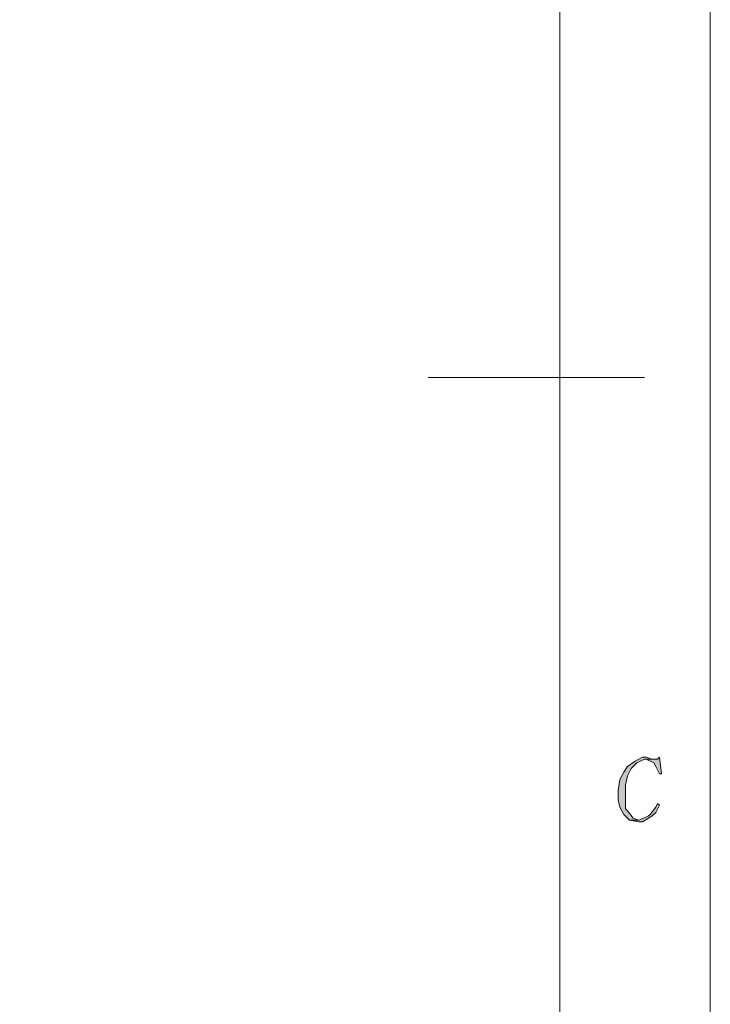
# Model space of a CAD drawing. Header units: millimetres. Extents: x -296 to 295, y -209 to 209.
# Tile 118 of 123: x 240 to 295, y -51 to 27. Entities that reach past the tile are written whole.
import ezdxf

# ---------------------------------------------------------------- set-up
doc = ezdxf.new("R2010")
doc.units = ezdxf.units.MM
doc.header["$MEASUREMENT"] = 0
doc.layers.add('layer 1', color=7, linetype='Continuous')

msp = doc.modelspace()

# ---------------------------------------------------------------- hatches: boundary and pattern name
at = {"layer": 'layer 1'}
h = msp.add_hatch(color=1, dxfattribs=at)
edge = h.paths.add_edge_path()
edge.add_spline(control_points=[(290.236, -31.3115), (290.236, -31.3115), (289.9369, -31.3115), (289.9369, -31.3115), (289.9369, -31.3115), (289.3388, -31.6049), (289.3388, -31.6049), (289.3388, -31.6049), (288.7406, -32.045), (288.7406, -32.045), (288.7406, -32.045), (288.4416, -32.485), (288.4416, -32.485), (288.4416, -32.485), (288.1425, -33.0718), (288.1425, -33.0718), (288.1425, -33.0718), (287.993, -33.952), (287.993, -33.952), (287.993, -33.952), (287.993, -34.6855), (287.993, -34.6855), (287.993, -34.6855), (288.1425, -35.2722), (288.1425, -35.2722), (288.1425, -35.2722), (288.4416, -35.859), (288.4416, -35.859), (288.4416, -35.859), (288.4416, -35.859), (288.4416, -35.859), (288.4416, -35.859), (288.8902, -36.2991), (288.8902, -36.2991), (288.8902, -36.2991), (289.6378, -36.2991), (289.6378, -36.2991), (289.6378, -36.2991), (289.1892, -36.1524), (289.1892, -36.1524), (289.1892, -36.1524), (288.7406, -35.5656), (288.7406, -35.5656), (288.7406, -35.5656), (288.5911, -35.4189), (288.5911, -35.4189), (288.5911, -35.4189), (288.5911, -34.6855), (288.5911, -34.6855), (288.5911, -34.6855), (288.5911, -33.952), (288.5911, -33.952), (288.5911, -33.952), (288.5911, -33.5119), (288.5911, -33.5119), (288.5911, -33.5119), (288.7406, -32.7784), (288.7406, -32.7784), (288.7406, -32.7784), (289.0397, -32.1917), (289.0397, -32.1917), (289.0397, -32.1917), (289.4883, -31.7516), (289.4883, -31.7516), (289.4883, -31.7516), (290.0864, -31.4582), (290.0864, -31.4582), (290.0864, -31.4582), (290.9837, -31.4582), (290.9837, -31.4582), (290.9837, -31.4582), (290.6846, -31.4582), (290.6846, -31.4582), (290.6846, -31.4582), (290.236, -31.3115), (290.236, -31.3115)], knot_values=[0, 0, 0, 0, 0.04, 0.04, 0.04, 0.08, 0.08, 0.08, 0.12, 0.12, 0.12, 0.16, 0.16, 0.16, 0.2, 0.2, 0.2, 0.24, 0.24, 0.24, 0.28, 0.28, 0.28, 0.32, 0.32, 0.32, 0.36, 0.36, 0.36, 0.4, 0.4, 0.4, 0.44, 0.44, 0.44, 0.48, 0.48, 0.48, 0.52, 0.52, 0.52, 0.56, 0.56, 0.56, 0.6, 0.6, 0.6, 0.64, 0.64, 0.64, 0.68, 0.68, 0.68, 0.72, 0.72, 0.72, 0.76, 0.76, 0.76, 0.8, 0.8, 0.8, 0.84, 0.84, 0.84, 0.88, 0.88, 0.88, 0.92, 0.92, 0.92, 0.96, 0.96, 0.96, 1, 1, 1, 1], degree=3, periodic=1)
h = msp.add_hatch(color=1, dxfattribs=at)
edge = h.paths.add_edge_path()
edge.add_spline(control_points=[(291.2827, -31.3115), (291.2827, -31.3115), (291.1332, -31.4582), (291.1332, -31.4582), (291.1332, -31.4582), (290.9837, -31.4582), (290.9837, -31.4582), (290.9837, -31.4582), (290.0864, -31.4582), (290.0864, -31.4582), (290.0864, -31.4582), (290.236, -31.4582), (290.236, -31.4582), (290.236, -31.4582), (290.8341, -31.7516), (290.8341, -31.7516), (290.8341, -31.7516), (290.9837, -32.045), (290.9837, -32.045), (290.9837, -32.045), (291.2827, -32.6317), (291.2827, -32.6317), (291.2827, -32.6317), (291.4323, -32.6317), (291.4323, -32.6317), (291.4323, -32.6317), (291.2827, -31.3115), (291.2827, -31.3115)], knot_values=[0, 0, 0, 0, 0.1111111, 0.1111111, 0.1111111, 0.2222222, 0.2222222, 0.2222222, 0.3333333, 0.3333333, 0.3333333, 0.4444444, 0.4444444, 0.4444444, 0.5555556, 0.5555556, 0.5555556, 0.6666667, 0.6666667, 0.6666667, 0.7777778, 0.7777778, 0.7777778, 0.8888889, 0.8888889, 0.8888889, 1, 1, 1, 1], degree=3, periodic=1)
h = msp.add_hatch(color=1, dxfattribs=at)
edge = h.paths.add_edge_path()
edge.add_spline(control_points=[(291.1332, -34.9788), (291.1332, -34.9788), (290.9837, -35.2722), (290.9837, -35.2722), (290.9837, -35.2722), (290.5351, -35.859), (290.5351, -35.859), (290.5351, -35.859), (290.3855, -36.0057), (290.3855, -36.0057), (290.3855, -36.0057), (289.6378, -36.2991), (289.6378, -36.2991), (289.6378, -36.2991), (288.8902, -36.2991), (288.8902, -36.2991), (288.8902, -36.2991), (289.6378, -36.4458), (289.6378, -36.4458), (289.6378, -36.4458), (289.9369, -36.4458), (289.9369, -36.4458), (289.9369, -36.4458), (290.6846, -36.0057), (290.6846, -36.0057), (290.6846, -36.0057), (290.9837, -35.7123), (290.9837, -35.7123), (290.9837, -35.7123), (291.2827, -35.1255), (291.2827, -35.1255), (291.2827, -35.1255), (291.1332, -34.9788), (291.1332, -34.9788)], knot_values=[0, 0, 0, 0, 0.0909091, 0.0909091, 0.0909091, 0.1818182, 0.1818182, 0.1818182, 0.2727273, 0.2727273, 0.2727273, 0.3636364, 0.3636364, 0.3636364, 0.4545455, 0.4545455, 0.4545455, 0.5454545, 0.5454545, 0.5454545, 0.6363636, 0.6363636, 0.6363636, 0.7272727, 0.7272727, 0.7272727, 0.8181818, 0.8181818, 0.8181818, 0.9090909, 0.9090909, 0.9090909, 1, 1, 1, 1], degree=3, periodic=1)

# ---------------------------------------------------------------- linework, layer by layer
at = {"layer": 'layer 1', "color": 1, "lineweight": 0}
msp.add_open_spline([(295.3283, 209.2747), (295.3283, 209.2747), (295.3283, -208.9236), (295.3283, -208.9236), (295.3283, -208.9236), (-296.1944, -208.9236), (-296.1944, -208.9236), (-296.1944, -208.9236), (-296.1944, 209.2747), (-296.1944, 209.2747), (-296.1944, 209.2747), (295.3283, 209.2747), (295.3283, 209.2747)], degree=3, knots=[0, 0, 0, 0, 0.25, 0.25, 0.25, 0.5, 0.5, 0.5, 0.75, 0.75, 0.75, 1, 1, 1, 1], dxfattribs=at)
at = {"layer": 'layer 1', "color": 5, "lineweight": 0}
msp.add_open_spline([(-281.2487, 194.7284), (-281.2487, 194.7284), (-281.2487, -197.0649), (-281.2487, -197.0649), (-281.2487, -197.0649), (283.3586, -197.0649), (283.3586, -197.0649)], degree=3, knots=[0, 0, 0, 0, 0.5, 0.5, 0.5, 1, 1, 1, 1], dxfattribs=at)
msp.add_open_spline([(283.3586, 194.7284), (283.3586, 194.7284), (283.3586, -197.0649), (283.3586, -197.0649)], degree=3, dxfattribs=at)
at = {"layer": 'layer 1', "color": 1, "lineweight": 0}
msp.add_open_spline([(290.0864, -1.0949), (290.0864, -1.0949), (272.8911, -1.0949), (272.8911, -1.0949)], degree=3, dxfattribs=at)
at = {"layer": 'layer 1', "lineweight": 0}
for points, knots in [([(290.236, -31.3115), (290.236, -31.3115), (289.9369, -31.3115), (289.9369, -31.3115), (289.9369, -31.3115), (289.3388, -31.6049), (289.3388, -31.6049), (289.3388, -31.6049), (288.7406, -32.045), (288.7406, -32.045), (288.7406, -32.045), (288.4416, -32.485), (288.4416, -32.485), (288.4416, -32.485), (288.1425, -33.0718), (288.1425, -33.0718), (288.1425, -33.0718), (287.993, -33.952), (287.993, -33.952), (287.993, -33.952), (287.993, -34.6855), (287.993, -34.6855), (287.993, -34.6855), (288.1425, -35.2722), (288.1425, -35.2722), (288.1425, -35.2722), (288.4416, -35.859), (288.4416, -35.859), (288.4416, -35.859), (288.4416, -35.859), (288.4416, -35.859), (288.4416, -35.859), (288.8902, -36.2991), (288.8902, -36.2991), (288.8902, -36.2991), (289.6378, -36.2991), (289.6378, -36.2991), (289.6378, -36.2991), (289.1892, -36.1524), (289.1892, -36.1524), (289.1892, -36.1524), (288.7406, -35.5656), (288.7406, -35.5656), (288.7406, -35.5656), (288.5911, -35.4189), (288.5911, -35.4189), (288.5911, -35.4189), (288.5911, -34.6855), (288.5911, -34.6855), (288.5911, -34.6855), (288.5911, -33.952), (288.5911, -33.952), (288.5911, -33.952), (288.5911, -33.5119), (288.5911, -33.5119), (288.5911, -33.5119), (288.7406, -32.7784), (288.7406, -32.7784), (288.7406, -32.7784), (289.0397, -32.1917), (289.0397, -32.1917), (289.0397, -32.1917), (289.4883, -31.7516), (289.4883, -31.7516), (289.4883, -31.7516), (290.0864, -31.4582), (290.0864, -31.4582), (290.0864, -31.4582), (290.9837, -31.4582), (290.9837, -31.4582), (290.9837, -31.4582), (290.6846, -31.4582), (290.6846, -31.4582), (290.6846, -31.4582), (290.236, -31.3115), (290.236, -31.3115)], [0, 0, 0, 0, 0.04, 0.04, 0.04, 0.08, 0.08, 0.08, 0.12, 0.12, 0.12, 0.16, 0.16, 0.16, 0.2, 0.2, 0.2, 0.24, 0.24, 0.24, 0.28, 0.28, 0.28, 0.32, 0.32, 0.32, 0.36, 0.36, 0.36, 0.4, 0.4, 0.4, 0.44, 0.44, 0.44, 0.48, 0.48, 0.48, 0.52, 0.52, 0.52, 0.56, 0.56, 0.56, 0.6, 0.6, 0.6, 0.64, 0.64, 0.64, 0.68, 0.68, 0.68, 0.72, 0.72, 0.72, 0.76, 0.76, 0.76, 0.8, 0.8, 0.8, 0.84, 0.84, 0.84, 0.88, 0.88, 0.88, 0.92, 0.92, 0.92, 0.96, 0.96, 0.96, 1, 1, 1, 1]), ([(291.2827, -31.3115), (291.2827, -31.3115), (291.1332, -31.4582), (291.1332, -31.4582), (291.1332, -31.4582), (290.9837, -31.4582), (290.9837, -31.4582), (290.9837, -31.4582), (290.0864, -31.4582), (290.0864, -31.4582), (290.0864, -31.4582), (290.236, -31.4582), (290.236, -31.4582), (290.236, -31.4582), (290.8341, -31.7516), (290.8341, -31.7516), (290.8341, -31.7516), (290.9837, -32.045), (290.9837, -32.045), (290.9837, -32.045), (291.2827, -32.6317), (291.2827, -32.6317), (291.2827, -32.6317), (291.4323, -32.6317), (291.4323, -32.6317), (291.4323, -32.6317), (291.2827, -31.3115), (291.2827, -31.3115)], [0, 0, 0, 0, 0.1111111, 0.1111111, 0.1111111, 0.2222222, 0.2222222, 0.2222222, 0.3333333, 0.3333333, 0.3333333, 0.4444444, 0.4444444, 0.4444444, 0.5555556, 0.5555556, 0.5555556, 0.6666667, 0.6666667, 0.6666667, 0.7777778, 0.7777778, 0.7777778, 0.8888889, 0.8888889, 0.8888889, 1, 1, 1, 1]), ([(291.1332, -34.9788), (291.1332, -34.9788), (290.9837, -35.2722), (290.9837, -35.2722), (290.9837, -35.2722), (290.5351, -35.859), (290.5351, -35.859), (290.5351, -35.859), (290.3855, -36.0057), (290.3855, -36.0057), (290.3855, -36.0057), (289.6378, -36.2991), (289.6378, -36.2991), (289.6378, -36.2991), (288.8902, -36.2991), (288.8902, -36.2991), (288.8902, -36.2991), (289.6378, -36.4458), (289.6378, -36.4458), (289.6378, -36.4458), (289.9369, -36.4458), (289.9369, -36.4458), (289.9369, -36.4458), (290.6846, -36.0057), (290.6846, -36.0057), (290.6846, -36.0057), (290.9837, -35.7123), (290.9837, -35.7123), (290.9837, -35.7123), (291.2827, -35.1255), (291.2827, -35.1255), (291.2827, -35.1255), (291.1332, -34.9788), (291.1332, -34.9788)], [0, 0, 0, 0, 0.0909091, 0.0909091, 0.0909091, 0.1818182, 0.1818182, 0.1818182, 0.2727273, 0.2727273, 0.2727273, 0.3636364, 0.3636364, 0.3636364, 0.4545455, 0.4545455, 0.4545455, 0.5454545, 0.5454545, 0.5454545, 0.6363636, 0.6363636, 0.6363636, 0.7272727, 0.7272727, 0.7272727, 0.8181818, 0.8181818, 0.8181818, 0.9090909, 0.9090909, 0.9090909, 1, 1, 1, 1])]:
    msp.add_open_spline(points, degree=3, knots=knots, dxfattribs=at)

doc.saveas('drawing.dxf')
